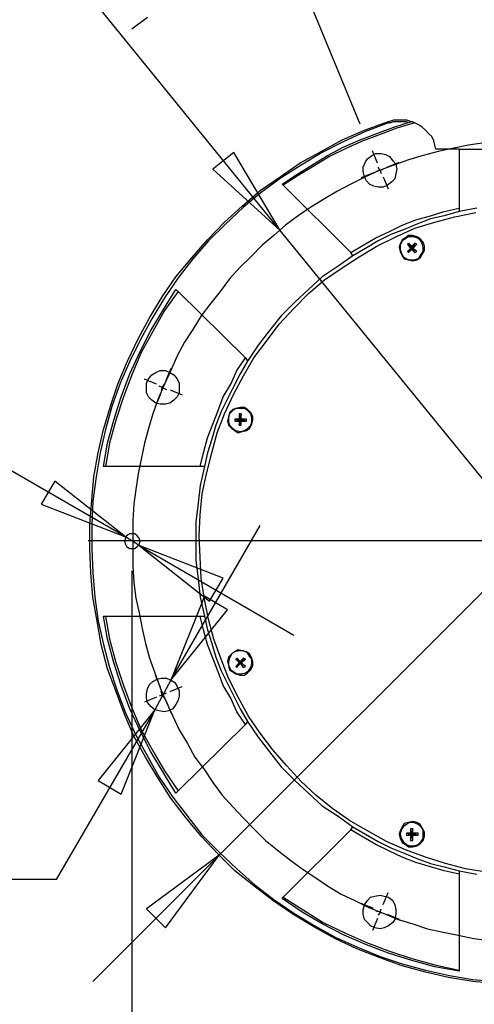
# Model space of a CAD drawing. Header units: millimetres. Extents: x 3 to 297, y 2 to 209.
# Tile 58 of 92: x 158 to 173, y 143 to 176. Entities that reach past the tile are written whole.
import ezdxf

# ---------------------------------------------------------------- set-up
doc = ezdxf.new("R2010")
doc.units = ezdxf.units.MM
doc.layers.get('0').update_dxf_attribs({"linetype": 'CONTINUOUS'})

msp = doc.modelspace()

# ---------------------------------------------------------------- linework, layer by layer
at = {"color": 5}
for p, q in [((169.404, 172.402), (166.475, 179.494)), ((166.723, 168.84), (159.985, 177.13)), ((162.278, 175.966), (161.749, 175.577)), ((173.567, 171.767), (173.038, 171.697)), ((165.17, 171.45), (164.465, 170.885)), ((165.17, 171.45), (164.465, 170.885)), ((166.723, 168.84), (165.17, 171.45)), ((166.723, 168.84), (165.17, 171.45)), ((169.982, 171.096), (169.816, 171.501)), ((172.015, 171.486), (171.52, 171.344)), ((172.544, 171.59), (172.015, 171.486)), ((173.038, 171.697), (172.544, 171.59)), ((170.309, 170.961), (170.714, 171.129)), ((171.027, 171.203), (170.532, 171.027)), ((171.52, 171.344), (171.027, 171.203)), ((164.465, 170.885), (166.723, 168.84)), ((170.039, 170.851), (169.58, 170.638)), ((170.075, 170.851), (169.933, 170.815)), ((170.075, 170.851), (170.003, 170.957)), ((170.532, 171.027), (170.039, 170.851)), ((170.075, 170.851), (170.179, 170.885)), ((170.075, 170.851), (170.109, 170.744)), ((169.58, 170.638), (169.087, 170.392)), ((169.847, 170.769), (169.444, 170.603)), ((170.174, 170.634), (170.342, 170.23)), ((168.628, 170.145), (168.205, 169.898)), ((169.087, 170.392), (168.628, 170.145)), ((168.205, 169.898), (167.746, 169.616)), ((167.746, 169.616), (167.323, 169.333)), ((167.323, 169.333), (166.9, 169.017)), ((164.677, 147.92), (185.738, 168.945)), ((166.9, 169.017), (166.511, 168.664)), ((183.691, 148.026), (166.723, 168.84)), ((166.511, 168.664), (166.122, 168.345)), ((166.122, 168.345), (165.735, 167.958)), ((165.735, 167.958), (165.383, 167.605)), ((165.383, 167.605), (165.03, 167.217)), ((165.03, 167.217), (164.711, 166.794)), ((164.711, 166.794), (164.394, 166.405)), ((164.394, 166.405), (164.078, 165.982)), ((164.078, 165.982), (163.795, 165.523)), ((163.795, 165.523), (163.513, 165.1)), ((163.513, 165.1), (163.266, 164.641)), ((163.266, 164.641), (163.054, 164.148)), ((162.902, 163.824), (163.07, 164.229)), ((162.576, 163.689), (162.172, 163.857)), ((163.054, 164.148), (162.843, 163.689)), ((161.536, 158.574), (152.506, 163.795)), ((162.843, 163.689), (162.631, 163.196)), ((162.771, 163.583), (162.667, 163.619)), ((162.771, 163.583), (162.737, 163.477)), ((162.771, 163.583), (162.843, 163.689)), ((162.771, 163.583), (162.913, 163.513)), ((162.631, 163.196), (162.454, 162.701)), ((162.711, 163.362), (162.542, 162.959)), ((163.037, 163.497), (163.441, 163.33)), ((162.454, 162.701), (162.314, 162.208)), ((162.314, 162.208), (162.172, 161.713)), ((162.172, 161.713), (162.065, 161.183)), ((162.065, 161.183), (161.961, 160.69)), ((161.961, 160.69), (161.889, 160.161)), ((159.173, 160.444), (158.714, 159.668)), ((159.173, 160.444), (158.714, 159.668)), ((161.536, 158.574), (159.173, 160.444)), ((161.536, 158.574), (159.173, 160.444)), ((161.889, 160.161), (161.819, 159.668)), ((158.714, 159.668), (161.536, 158.574)), ((161.819, 159.668), (161.785, 159.139)), ((161.785, 159.139), (161.785, 158.61)), ((163.054, 153.775), (166.052, 158.962)), ((161.785, 158.61), (161.785, 158.08)), ((174.971, 158.451), (160.284, 158.451)), ((161.995, 158.291), (161.536, 158.574)), ((161.995, 158.291), (164.358, 156.421)), ((164.817, 157.198), (161.995, 158.291)), ((161.995, 158.291), (167.181, 155.292)), ((161.995, 158.291), (164.358, 156.421)), ((161.785, 158.08), (161.785, 157.585)), ((161.749, 157.445), (161.749, 138.501)), ((161.785, 157.585), (161.819, 157.056)), ((161.819, 157.056), (161.889, 156.527)), ((164.358, 156.421), (164.817, 157.198)), ((164.358, 156.421), (164.817, 157.198)), ((161.889, 156.527), (161.995, 156.034)), ((164.182, 156.597), (163.054, 153.775)), ((164.96, 156.14), (164.182, 156.597)), ((164.96, 156.14), (164.182, 156.597)), ((161.995, 156.034), (162.101, 155.505)), ((163.054, 153.775), (164.96, 156.14)), ((163.054, 153.775), (164.96, 156.14)), ((162.101, 155.505), (162.208, 155.01)), ((162.208, 155.01), (162.348, 154.517)), ((162.348, 154.517), (162.524, 154.023)), ((162.524, 154.023), (162.701, 153.529)), ((163.054, 153.775), (162.524, 152.789)), ((162.711, 153.539), (162.542, 153.943)), ((162.701, 153.529), (162.913, 153.035)), ((162.771, 153.282), (162.737, 153.422)), ((162.771, 153.282), (162.913, 153.352)), ((163.037, 153.405), (163.441, 153.571)), ((162.576, 153.213), (162.172, 153.045)), ((162.771, 153.282), (162.667, 153.246)), ((162.771, 153.282), (162.843, 153.176)), ((162.902, 153.078), (163.07, 152.673)), ((162.913, 153.035), (163.124, 152.576)), ((162.524, 152.789), (159.209, 147.108)), ((162.524, 152.789), (160.62, 150.424)), ((162.524, 152.789), (160.62, 150.424)), ((161.396, 149.967), (162.524, 152.789)), ((163.124, 152.576), (163.336, 152.117)), ((163.336, 152.117), (163.619, 151.658)), ((163.619, 151.658), (163.865, 151.201)), ((163.865, 151.201), (164.182, 150.777)), ((164.182, 150.777), (164.465, 150.354)), ((160.62, 150.424), (161.396, 149.967)), ((160.62, 150.424), (161.396, 149.967)), ((164.465, 150.354), (164.783, 149.931)), ((164.783, 149.931), (165.136, 149.542)), ((165.136, 149.542), (165.489, 149.155)), ((165.489, 149.155), (165.842, 148.802)), ((165.842, 148.802), (166.229, 148.413)), ((166.229, 148.413), (166.617, 148.096)), ((166.617, 148.096), (167.04, 147.778)), ((164.677, 147.92), (160.444, 143.687)), ((164.677, 147.92), (162.242, 146.12)), ((164.677, 147.92), (162.242, 146.12)), ((162.877, 145.485), (164.677, 147.92)), ((167.04, 147.778), (167.463, 147.461)), ((167.463, 147.461), (167.886, 147.179)), ((159.209, 147.108), (131.622, 147.108)), ((167.886, 147.179), (168.311, 146.896)), ((168.311, 146.896), (168.768, 146.615)), ((168.768, 146.615), (169.227, 146.403)), ((169.227, 146.403), (169.722, 146.156)), ((170.174, 146.268), (170.342, 146.672)), ((162.242, 146.12), (162.877, 145.485)), ((162.242, 146.12), (162.877, 145.485)), ((169.847, 146.131), (169.444, 146.299)), ((169.722, 146.156), (170.179, 145.98)), ((170.075, 146.014), (169.933, 146.05)), ((170.075, 146.014), (170.109, 146.12)), ((169.982, 145.805), (169.816, 145.401)), ((170.075, 146.014), (170.003, 145.91)), ((170.075, 146.014), (170.179, 145.98)), ((170.179, 145.98), (170.674, 145.767)), ((170.309, 145.941), (170.714, 145.773)), ((170.674, 145.767), (171.167, 145.627)), ((171.167, 145.627), (171.662, 145.451)), ((171.662, 145.451), (172.192, 145.344)), ((172.192, 145.344), (172.685, 145.238)), ((172.685, 145.238), (173.214, 145.132)), ((173.214, 145.132), (173.707, 145.062))]:
    msp.add_line(p, q, dxfattribs=at)
at = {"color": 0}
for p, q in [((169.546, 172.192), (170.321, 172.472)), ((170.356, 172.438), (169.58, 172.156)), ((170.321, 172.472), (170.428, 172.508)), ((170.321, 172.472), (170.321, 172.472)), ((170.321, 172.472), (170.321, 172.438)), ((170.321, 172.438), (170.356, 172.438)), ((170.428, 172.438), (170.356, 172.438)), ((170.428, 172.508), (170.532, 172.544)), ((170.498, 172.472), (170.428, 172.438)), ((170.604, 172.472), (170.498, 172.472)), ((170.532, 172.544), (170.638, 172.544)), ((170.532, 172.296), (171.097, 172.472)), ((170.674, 172.472), (170.604, 172.472)), ((170.638, 172.544), (170.744, 172.544)), ((171.238, 172.438), (170.638, 172.262)), ((170.78, 172.472), (170.674, 172.472)), ((170.744, 172.544), (170.851, 172.544)), ((170.851, 172.472), (170.78, 172.472)), ((170.851, 172.544), (170.957, 172.544)), ((170.957, 172.472), (170.851, 172.472)), ((170.957, 172.544), (171.061, 172.508)), ((171.027, 172.438), (170.957, 172.472)), ((171.061, 172.508), (171.133, 172.472)), ((171.133, 172.472), (171.097, 172.472)), ((171.167, 172.472), (171.133, 172.472)), ((171.167, 172.472), (171.238, 172.438)), ((171.38, 172.368), (171.238, 172.438)), ((168.804, 171.873), (169.546, 172.192)), ((169.58, 172.156), (168.84, 171.803)), ((169.969, 172.085), (170.532, 172.296)), ((170.638, 172.262), (170.075, 172.049)), ((171.486, 172.296), (171.38, 172.368)), ((171.59, 172.192), (171.486, 172.296)), ((171.697, 172.085), (171.59, 172.192)), ((168.099, 171.486), (168.804, 171.873)), ((168.84, 171.803), (168.135, 171.45)), ((168.84, 171.626), (169.404, 171.873)), ((169.51, 171.839), (168.945, 171.59)), ((169.404, 171.873), (169.969, 172.085)), ((170.075, 172.049), (169.51, 171.839)), ((171.803, 171.979), (171.697, 172.085)), ((171.873, 171.839), (171.803, 171.979)), ((171.909, 171.697), (171.873, 171.839)), ((167.393, 171.097), (168.099, 171.486)), ((168.135, 171.45), (167.429, 171.027)), ((168.311, 171.344), (168.84, 171.626)), ((168.945, 171.59), (168.381, 171.31)), ((171.943, 171.556), (171.909, 171.697)), ((172.721, 171.556), (171.943, 171.556)), ((172.721, 171.556), (172.721, 169.58)), ((172.721, 171.556), (177.694, 171.556)), ((167.782, 171.027), (168.311, 171.344)), ((168.381, 171.31), (167.852, 170.991)), ((169.51, 170.957), (169.58, 171.133)), ((169.58, 171.133), (169.65, 171.238)), ((169.65, 171.238), (169.792, 171.344)), ((169.792, 171.344), (169.933, 171.414)), ((169.933, 171.414), (170.109, 171.414)), ((170.109, 171.414), (170.251, 171.38)), ((170.251, 171.38), (170.392, 171.31)), ((170.392, 171.31), (170.498, 171.167)), ((170.498, 171.167), (170.604, 171.061)), ((166.723, 170.638), (167.393, 171.097)), ((167.429, 171.027), (166.758, 170.604)), ((167.287, 170.708), (167.782, 171.027)), ((167.852, 170.991), (167.323, 170.674)), ((169.51, 170.815), (169.51, 170.957)), ((169.546, 170.638), (169.51, 170.815)), ((170.604, 171.061), (170.638, 170.885)), ((170.638, 170.885), (170.604, 170.744)), ((166.052, 170.179), (166.723, 170.638)), ((166.758, 170.604), (166.088, 170.109)), ((166.794, 170.392), (167.287, 170.708)), ((167.323, 170.674), (166.828, 170.356)), ((169.616, 170.498), (169.546, 170.638)), ((169.722, 170.392), (169.616, 170.498)), ((170.462, 170.462), (170.321, 170.356)), ((170.568, 170.568), (170.462, 170.462)), ((170.604, 170.744), (170.568, 170.568)), ((165.453, 169.65), (166.052, 170.179)), ((166.828, 170.356), (166.794, 170.392)), ((169.087, 168.099), (166.828, 170.356)), ((169.863, 170.321), (169.722, 170.392)), ((170.003, 170.285), (169.863, 170.321)), ((170.179, 170.285), (170.003, 170.285)), ((170.321, 170.356), (170.179, 170.285)), ((166.088, 170.109), (165.489, 169.616)), ((164.853, 169.121), (165.453, 169.65)), ((165.489, 169.616), (164.888, 169.051)), ((171.767, 169.333), (172.226, 169.474)), ((172.226, 169.474), (172.721, 169.58)), ((172.721, 169.474), (172.226, 169.333)), ((172.721, 169.58), (172.721, 169.474)), ((173.32, 169.58), (172.721, 169.474)), ((170.815, 169.017), (171.274, 169.193)), ((171.274, 169.193), (171.767, 169.333)), ((171.767, 169.227), (171.31, 169.051)), ((172.226, 169.333), (171.767, 169.227)), ((171.909, 169.121), (172.579, 169.297)), ((172.579, 169.297), (173.284, 169.44)), ((164.288, 168.522), (164.853, 169.121)), ((164.888, 169.051), (164.324, 168.487)), ((169.933, 168.592), (170.392, 168.804)), ((170.392, 168.804), (170.815, 169.017)), ((170.885, 168.874), (170.428, 168.698)), ((170.604, 168.628), (171.238, 168.91)), ((171.31, 169.051), (170.885, 168.874)), ((171.238, 168.91), (171.909, 169.121)), ((163.759, 167.922), (164.288, 168.522)), ((164.324, 168.487), (163.795, 167.886)), ((169.51, 168.345), (169.933, 168.592)), ((170.003, 168.487), (169.58, 168.239)), ((169.969, 168.311), (170.604, 168.628)), ((170.428, 168.698), (170.003, 168.487)), ((170.815, 168.522), (170.744, 168.381)), ((170.815, 168.487), (170.744, 168.345)), ((170.921, 168.592), (170.815, 168.522)), ((170.921, 168.558), (170.815, 168.487)), ((171.027, 168.664), (170.921, 168.592)), ((171.027, 168.628), (170.921, 168.558)), ((171.167, 168.664), (171.027, 168.664)), ((171.167, 168.628), (171.027, 168.628)), ((171.31, 168.628), (171.167, 168.664)), ((171.31, 168.592), (171.167, 168.628)), ((171.414, 168.558), (171.31, 168.628)), ((171.414, 168.522), (171.31, 168.592)), ((171.52, 168.451), (171.414, 168.558)), ((171.486, 168.415), (171.414, 168.522)), ((169.087, 168.099), (169.51, 168.345)), ((169.58, 168.239), (169.157, 167.992)), ((169.369, 167.958), (169.969, 168.311)), ((170.744, 168.381), (170.708, 168.275)), ((170.708, 168.275), (170.744, 168.135)), ((170.744, 168.345), (170.744, 168.205)), ((170.744, 168.205), (170.78, 168.099)), ((171.027, 168.415), (170.991, 168.381)), ((170.991, 168.381), (171.097, 168.239)), ((170.991, 168.381), (171.133, 168.239)), ((171.097, 168.239), (170.991, 168.135)), ((170.991, 168.135), (171.133, 168.239)), ((171.133, 168.311), (171.027, 168.415)), ((171.027, 168.415), (171.133, 168.239)), ((171.027, 168.099), (171.133, 168.239)), ((171.027, 168.099), (171.133, 168.205)), ((171.133, 168.239), (171.097, 168.239)), ((171.238, 168.415), (171.133, 168.311)), ((171.238, 168.415), (171.133, 168.239)), ((171.31, 168.381), (171.133, 168.239)), ((171.133, 168.311), (171.133, 168.239)), ((171.31, 168.135), (171.133, 168.239)), ((171.238, 168.099), (171.133, 168.239)), ((171.133, 168.205), (171.133, 168.239)), ((171.133, 168.239), (171.167, 168.239)), ((171.133, 168.205), (171.238, 168.099)), ((171.167, 168.239), (171.31, 168.381)), ((171.31, 168.135), (171.167, 168.239)), ((171.31, 168.381), (171.238, 168.415)), ((171.52, 168.275), (171.486, 168.415)), ((171.486, 168.028), (171.556, 168.169)), ((171.556, 168.311), (171.52, 168.451)), ((171.52, 168.135), (171.52, 168.275)), ((171.556, 168.169), (171.556, 168.311)), ((163.23, 167.287), (163.759, 167.922)), ((163.795, 167.886), (163.3, 167.253)), ((169.157, 167.992), (168.664, 167.64)), ((168.768, 167.569), (169.369, 167.958)), ((169.157, 167.992), (169.087, 168.099)), ((170.744, 168.135), (170.815, 167.992)), ((170.78, 168.099), (170.851, 167.958)), ((170.815, 167.992), (170.885, 167.886)), ((170.851, 167.958), (170.957, 167.886)), ((170.885, 167.886), (171.027, 167.852)), ((170.957, 167.886), (171.097, 167.852)), ((170.991, 168.135), (171.027, 168.099)), ((171.027, 167.852), (171.167, 167.816)), ((171.097, 167.852), (171.238, 167.852)), ((171.167, 167.816), (171.31, 167.852)), ((171.238, 168.099), (171.31, 168.135)), ((171.238, 167.852), (171.38, 167.922)), ((171.31, 167.852), (171.414, 167.922)), ((171.38, 167.922), (171.45, 168.028)), ((171.414, 167.922), (171.486, 168.028)), ((171.45, 168.028), (171.52, 168.135)), ((168.664, 167.64), (168.135, 167.287)), ((168.205, 167.181), (168.768, 167.569)), ((162.771, 166.617), (163.23, 167.287)), ((163.3, 167.253), (162.843, 166.581)), ((168.135, 167.287), (167.676, 166.864)), ((167.676, 166.723), (168.205, 167.181)), ((162.807, 166.194), (163.23, 166.864)), ((163.23, 166.864), (163.3, 166.794)), ((167.676, 166.864), (167.217, 166.441)), ((162.348, 165.912), (162.771, 166.617)), ((162.843, 166.581), (162.418, 165.876)), ((163.3, 166.794), (162.843, 166.158)), ((163.3, 166.794), (165.559, 164.571)), ((167.181, 166.229), (167.676, 166.723)), ((162.384, 165.489), (162.807, 166.194)), ((166.688, 165.699), (167.181, 166.229)), ((167.217, 166.441), (166.758, 165.982)), ((161.961, 165.206), (162.348, 165.912)), ((162.418, 165.876), (162.031, 165.17)), ((162.843, 166.158), (162.454, 165.453)), ((166.758, 165.982), (166.371, 165.489)), ((166.265, 165.136), (166.688, 165.699)), ((161.608, 164.465), (161.961, 165.206)), ((162.031, 165.17), (161.678, 164.465)), ((162.031, 164.783), (162.384, 165.489)), ((162.454, 165.453), (162.065, 164.747)), ((166.371, 165.489), (165.982, 164.994)), ((165.982, 164.994), (165.629, 164.465)), ((165.842, 164.571), (166.265, 165.136)), ((161.678, 164.042), (162.031, 164.783)), ((162.065, 164.747), (161.749, 164.006)), ((165.276, 164.148), (165.559, 164.571)), ((165.489, 163.971), (165.842, 164.571)), ((165.559, 164.571), (165.629, 164.465)), ((161.29, 163.725), (161.608, 164.465)), ((161.678, 164.465), (161.36, 163.725)), ((165.629, 164.465), (165.383, 164.042)), ((161.396, 163.266), (161.678, 164.042)), ((161.749, 164.006), (161.466, 163.266)), ((162.242, 163.725), (162.314, 163.865)), ((162.314, 163.865), (162.418, 164.006)), ((162.418, 164.006), (162.56, 164.078)), ((162.56, 164.078), (162.701, 164.148)), ((162.701, 164.148), (162.877, 164.148)), ((162.877, 164.148), (163.019, 164.078)), ((163.019, 164.078), (163.16, 164.006)), ((163.16, 164.006), (163.266, 163.865)), ((163.266, 163.865), (163.336, 163.725)), ((165.064, 163.689), (165.276, 164.148)), ((165.383, 164.042), (165.17, 163.619)), ((165.17, 163.372), (165.489, 163.971)), ((161.043, 162.983), (161.29, 163.725)), ((161.36, 163.725), (161.079, 162.947)), ((162.242, 163.583), (162.242, 163.725)), ((162.242, 163.406), (162.242, 163.583)), ((163.336, 163.725), (163.336, 163.583)), ((163.336, 163.583), (163.336, 163.406)), ((164.817, 163.266), (165.064, 163.689)), ((165.17, 163.619), (164.96, 163.196)), ((161.149, 162.49), (161.396, 163.266)), ((161.466, 163.266), (161.219, 162.49)), ((162.314, 163.266), (162.242, 163.406)), ((162.418, 163.16), (162.314, 163.266)), ((163.266, 163.266), (163.16, 163.16)), ((163.336, 163.406), (163.266, 163.266)), ((164.641, 162.807), (164.817, 163.266)), ((164.96, 163.196), (164.747, 162.771)), ((164.853, 162.701), (165.17, 163.372)), ((160.796, 162.172), (161.043, 162.983)), ((161.079, 162.947), (160.867, 162.172)), ((162.56, 163.054), (162.418, 163.16)), ((162.701, 163.019), (162.56, 163.054)), ((162.877, 163.019), (162.701, 163.019)), ((163.019, 163.054), (162.877, 163.019)), ((163.16, 163.16), (163.019, 163.054)), ((165.24, 162.877), (165.136, 162.807)), ((165.24, 162.877), (165.136, 162.843)), ((165.383, 162.913), (165.24, 162.877)), ((165.383, 162.877), (165.24, 162.877)), ((165.523, 162.913), (165.383, 162.913)), ((165.523, 162.877), (165.383, 162.877)), ((165.629, 162.843), (165.523, 162.913)), ((165.629, 162.807), (165.523, 162.877)), ((164.465, 162.348), (164.641, 162.807)), ((164.747, 162.771), (164.571, 162.314)), ((164.607, 162.065), (164.853, 162.701)), ((164.994, 162.595), (164.96, 162.454)), ((165.03, 162.737), (164.994, 162.595)), ((165.03, 162.701), (164.994, 162.56)), ((164.994, 162.56), (164.994, 162.418)), ((165.136, 162.843), (165.03, 162.737)), ((165.136, 162.807), (165.03, 162.701)), ((165.417, 162.701), (165.347, 162.701)), ((165.347, 162.701), (165.347, 162.524)), ((165.347, 162.701), (165.383, 162.49)), ((165.417, 162.701), (165.383, 162.49)), ((165.417, 162.524), (165.417, 162.701)), ((165.735, 162.737), (165.629, 162.843)), ((165.735, 162.701), (165.629, 162.807)), ((165.806, 162.595), (165.735, 162.737)), ((165.77, 162.56), (165.735, 162.701)), ((165.77, 162.418), (165.77, 162.56)), ((165.806, 162.49), (165.806, 162.595)), ((160.937, 161.713), (161.149, 162.49)), ((161.219, 162.49), (161.007, 161.713)), ((164.288, 161.889), (164.465, 162.348)), ((164.571, 162.314), (164.43, 161.855)), ((164.96, 162.454), (164.994, 162.314)), ((164.994, 162.418), (165.03, 162.314)), ((164.994, 162.314), (165.1, 162.208)), ((165.03, 162.314), (165.136, 162.208)), ((165.1, 162.208), (165.206, 162.137)), ((165.136, 162.208), (165.24, 162.137)), ((165.206, 162.524), (165.206, 162.454)), ((165.347, 162.524), (165.206, 162.524)), ((165.206, 162.524), (165.383, 162.49)), ((165.206, 162.454), (165.383, 162.49)), ((165.206, 162.454), (165.347, 162.454)), ((165.347, 162.524), (165.383, 162.49)), ((165.383, 162.49), (165.347, 162.454)), ((165.347, 162.314), (165.383, 162.49)), ((165.347, 162.454), (165.347, 162.314)), ((165.347, 162.314), (165.417, 162.314)), ((165.593, 162.524), (165.383, 162.49)), ((165.383, 162.49), (165.417, 162.524)), ((165.417, 162.314), (165.383, 162.49)), ((165.417, 162.454), (165.383, 162.49)), ((165.593, 162.454), (165.383, 162.49)), ((165.593, 162.524), (165.417, 162.524)), ((165.417, 162.314), (165.417, 162.454)), ((165.417, 162.454), (165.593, 162.454)), ((165.523, 162.137), (165.629, 162.208)), ((165.593, 162.454), (165.593, 162.524)), ((165.593, 162.137), (165.699, 162.208)), ((165.629, 162.208), (165.735, 162.314)), ((165.699, 162.208), (165.77, 162.348)), ((165.735, 162.314), (165.77, 162.418)), ((165.77, 162.348), (165.806, 162.49)), ((160.62, 161.396), (160.796, 162.172)), ((160.867, 162.172), (160.69, 161.396)), ((164.148, 161.396), (164.288, 161.889)), ((164.43, 161.396), (164.607, 162.065)), ((165.206, 162.137), (165.312, 162.065)), ((165.24, 162.137), (165.383, 162.101)), ((165.312, 162.065), (165.453, 162.101)), ((165.383, 162.101), (165.523, 162.137)), ((165.453, 162.101), (165.593, 162.137)), ((160.796, 160.937), (160.937, 161.713)), ((161.007, 161.713), (160.867, 160.937)), ((164.43, 161.855), (164.288, 161.396)), ((160.478, 160.584), (160.62, 161.396)), ((160.69, 161.396), (160.55, 160.584)), ((164.042, 160.937), (164.148, 161.396)), ((164.288, 161.396), (164.182, 160.937)), ((164.254, 160.69), (164.43, 161.396)), ((160.867, 160.937), (160.796, 160.937)), ((164.042, 160.937), (160.867, 160.937)), ((164.182, 160.937), (164.042, 160.937)), ((164.182, 160.937), (164.042, 160.302)), ((160.408, 159.808), (160.478, 160.584)), ((160.55, 160.584), (160.444, 159.772)), ((164.112, 160.021), (164.254, 160.69)), ((164.042, 160.302), (163.971, 159.702)), ((164.042, 159.315), (164.112, 160.021)), ((160.338, 158.997), (160.408, 159.808)), ((160.444, 159.772), (160.408, 158.997)), ((163.971, 159.702), (163.901, 159.067)), ((164.006, 158.61), (164.042, 159.315)), ((160.338, 158.185), (160.338, 158.997)), ((160.408, 158.997), (160.408, 158.185)), ((163.901, 159.067), (163.901, 158.433)), ((161.572, 158.61), (161.536, 158.538)), ((161.678, 158.68), (161.572, 158.61)), ((161.749, 158.68), (161.678, 158.68)), ((161.855, 158.68), (161.749, 158.68)), ((161.925, 158.61), (161.855, 158.68)), ((161.995, 158.538), (161.925, 158.61)), ((164.042, 157.904), (164.006, 158.61)), ((161.536, 158.538), (161.502, 158.433)), ((161.502, 158.433), (161.536, 158.327)), ((161.536, 158.327), (161.572, 158.257)), ((161.572, 158.257), (161.678, 158.185)), ((161.855, 158.185), (161.925, 158.257)), ((161.925, 158.257), (161.995, 158.327)), ((162.031, 158.433), (161.995, 158.538)), ((161.995, 158.327), (162.031, 158.433)), ((163.901, 158.433), (163.901, 157.798)), ((160.373, 157.375), (160.338, 158.185)), ((160.408, 158.185), (160.444, 157.375)), ((161.678, 158.185), (161.749, 158.185)), ((161.749, 158.185), (161.855, 158.185)), ((163.901, 157.798), (163.971, 157.163)), ((164.078, 157.198), (164.042, 157.904)), ((160.444, 156.563), (160.373, 157.375)), ((160.444, 157.375), (160.514, 156.563)), ((163.971, 157.163), (164.042, 156.563)), ((164.182, 156.493), (164.078, 157.198)), ((160.584, 155.751), (160.444, 156.563)), ((160.514, 156.563), (160.62, 155.751)), ((164.042, 156.563), (164.182, 155.928)), ((164.324, 155.822), (164.182, 156.493)), ((160.726, 154.976), (160.584, 155.751)), ((160.62, 155.751), (160.796, 154.976)), ((160.937, 155.152), (160.796, 155.928)), ((160.796, 155.928), (160.867, 155.928)), ((160.867, 155.928), (161.007, 155.152)), ((160.867, 155.928), (164.042, 155.928)), ((164.148, 155.469), (164.042, 155.928)), ((164.042, 155.928), (164.182, 155.928)), ((164.182, 155.928), (164.288, 155.469)), ((164.501, 155.152), (164.324, 155.822)), ((164.288, 154.976), (164.148, 155.469)), ((164.288, 155.469), (164.43, 155.01)), ((160.937, 154.164), (160.726, 154.976)), ((160.796, 154.976), (161.007, 154.2)), ((161.149, 154.376), (160.937, 155.152)), ((161.007, 155.152), (161.219, 154.376)), ((164.465, 154.517), (164.288, 154.976)), ((164.43, 155.01), (164.571, 154.553)), ((164.747, 154.481), (164.501, 155.152)), ((165.1, 154.657), (164.994, 154.553)), ((165.1, 154.657), (165.03, 154.517)), ((165.206, 154.729), (165.1, 154.657)), ((165.206, 154.729), (165.1, 154.657)), ((165.312, 154.799), (165.206, 154.729)), ((165.347, 154.763), (165.206, 154.729)), ((165.453, 154.763), (165.312, 154.799)), ((165.489, 154.763), (165.347, 154.763)), ((165.593, 154.729), (165.453, 154.763)), ((165.629, 154.693), (165.489, 154.763)), ((165.699, 154.657), (165.593, 154.729)), ((165.699, 154.587), (165.629, 154.693)), ((165.77, 154.517), (165.699, 154.657)), ((161.396, 153.599), (161.149, 154.376)), ((161.219, 154.376), (161.466, 153.599)), ((164.641, 154.058), (164.465, 154.517)), ((164.571, 154.553), (164.747, 154.094)), ((164.994, 153.847), (164.747, 154.481)), ((164.994, 154.553), (164.96, 154.41)), ((164.96, 154.41), (164.994, 154.27)), ((165.03, 154.517), (164.994, 154.41)), ((164.994, 154.41), (164.994, 154.27)), ((165.276, 154.517), (165.24, 154.481)), ((165.24, 154.481), (165.347, 154.376)), ((165.24, 154.481), (165.383, 154.376)), ((165.347, 154.376), (165.24, 154.234)), ((165.24, 154.234), (165.383, 154.376)), ((165.383, 154.41), (165.276, 154.517)), ((165.276, 154.517), (165.383, 154.376)), ((165.276, 154.2), (165.383, 154.376)), ((165.276, 154.2), (165.383, 154.34)), ((165.347, 154.376), (165.383, 154.376)), ((165.489, 154.517), (165.383, 154.41)), ((165.489, 154.517), (165.383, 154.376)), ((165.559, 154.481), (165.383, 154.376)), ((165.383, 154.376), (165.383, 154.41)), ((165.383, 154.376), (165.383, 154.34)), ((165.489, 154.2), (165.383, 154.376)), ((165.559, 154.234), (165.383, 154.376)), ((165.417, 154.376), (165.383, 154.376)), ((165.383, 154.34), (165.489, 154.2)), ((165.417, 154.376), (165.559, 154.481)), ((165.559, 154.234), (165.417, 154.376)), ((165.559, 154.481), (165.489, 154.517)), ((165.77, 154.481), (165.699, 154.587)), ((165.735, 154.2), (165.77, 154.34)), ((165.806, 154.41), (165.77, 154.517)), ((165.77, 154.34), (165.77, 154.481)), ((165.806, 154.27), (165.806, 154.41)), ((161.219, 153.422), (160.937, 154.164)), ((161.007, 154.2), (161.255, 153.422)), ((164.817, 153.599), (164.641, 154.058)), ((164.747, 154.094), (164.96, 153.671)), ((164.994, 154.27), (165.064, 154.128)), ((164.994, 154.27), (165.03, 154.128)), ((165.03, 154.128), (165.136, 154.058)), ((165.064, 154.128), (165.17, 154.058)), ((165.136, 154.058), (165.24, 153.988)), ((165.17, 154.058), (165.276, 153.988)), ((165.24, 154.234), (165.276, 154.2)), ((165.24, 153.988), (165.383, 153.952)), ((165.276, 153.988), (165.417, 153.988)), ((165.417, 153.988), (165.559, 154.023)), ((165.489, 154.2), (165.559, 154.234)), ((165.523, 153.952), (165.629, 154.023)), ((165.559, 154.023), (165.665, 154.094)), ((165.629, 154.023), (165.735, 154.128)), ((165.665, 154.094), (165.735, 154.2)), ((165.735, 154.128), (165.806, 154.27)), ((162.278, 153.494), (162.348, 153.635)), ((162.348, 153.635), (162.454, 153.741)), ((162.454, 153.741), (162.595, 153.811)), ((162.595, 153.811), (162.737, 153.847)), ((162.737, 153.847), (162.913, 153.847)), ((162.913, 153.847), (163.054, 153.775)), ((163.054, 153.775), (163.196, 153.705)), ((163.196, 153.705), (163.266, 153.565)), ((164.96, 153.671), (165.17, 153.246)), ((165.312, 153.212), (164.994, 153.847)), ((165.383, 153.952), (165.523, 153.952)), ((161.502, 152.647), (161.219, 153.422)), ((161.255, 153.422), (161.536, 152.683)), ((161.678, 152.823), (161.396, 153.599)), ((161.466, 153.599), (161.749, 152.859)), ((162.242, 153.318), (162.278, 153.494)), ((162.242, 153.176), (162.242, 153.318)), ((163.266, 153.565), (163.336, 153.422)), ((163.336, 153.422), (163.336, 153.246)), ((165.064, 153.176), (164.817, 153.599)), ((162.278, 153.035), (162.242, 153.176)), ((162.384, 152.893), (162.278, 153.035)), ((163.3, 153.106), (163.23, 152.965)), ((163.336, 153.246), (163.3, 153.106)), ((165.276, 152.717), (165.064, 153.176)), ((165.17, 153.246), (165.383, 152.823)), ((165.665, 152.576), (165.312, 153.212)), ((161.819, 151.907), (161.502, 152.647)), ((161.536, 152.683), (161.889, 151.941)), ((162.031, 152.083), (161.678, 152.823)), ((161.749, 152.859), (162.065, 152.117)), ((162.524, 152.789), (162.384, 152.893)), ((162.667, 152.753), (162.524, 152.789)), ((162.843, 152.717), (162.667, 152.753)), ((162.983, 152.753), (162.843, 152.717)), ((163.124, 152.823), (162.983, 152.753)), ((163.23, 152.965), (163.124, 152.823)), ((165.559, 152.294), (165.276, 152.717)), ((165.383, 152.823), (165.629, 152.4)), ((165.629, 152.4), (165.559, 152.294)), ((165.629, 152.4), (165.982, 151.871)), ((166.052, 152.011), (165.665, 152.576)), ((162.384, 151.378), (162.031, 152.083)), ((162.065, 152.117), (162.454, 151.412)), ((165.559, 152.294), (163.3, 150.071)), ((166.475, 151.448), (166.052, 152.011)), ((162.208, 151.201), (161.819, 151.907)), ((161.889, 151.941), (162.278, 151.235)), ((165.982, 151.871), (166.371, 151.378)), ((162.807, 150.672), (162.384, 151.378)), ((162.454, 151.412), (162.843, 150.742)), ((166.371, 151.378), (166.758, 150.883)), ((166.934, 150.919), (166.475, 151.448)), ((162.631, 150.496), (162.208, 151.201)), ((162.278, 151.235), (162.667, 150.53)), ((163.23, 150.001), (162.807, 150.672)), ((162.843, 150.742), (163.3, 150.071)), ((166.758, 150.883), (167.217, 150.424)), ((167.429, 150.39), (166.934, 150.919)), ((163.054, 149.824), (162.631, 150.496)), ((162.667, 150.53), (163.124, 149.86)), ((167.217, 150.424), (167.676, 150.001)), ((167.922, 149.931), (167.429, 150.39)), ((163.3, 150.071), (163.23, 150.001)), ((163.548, 149.189), (163.054, 149.824)), ((163.124, 149.86), (163.619, 149.225)), ((167.676, 150.001), (168.135, 149.578)), ((168.487, 149.472), (167.922, 149.931)), ((168.135, 149.578), (168.664, 149.225)), ((169.051, 149.085), (168.487, 149.472)), ((164.078, 148.555), (163.548, 149.189)), ((163.619, 149.225), (164.112, 148.59)), ((168.664, 149.225), (169.157, 148.872)), ((169.65, 148.732), (169.051, 149.085)), ((171.167, 149.049), (171.027, 149.013)), ((171.31, 149.013), (171.167, 149.049)), ((166.828, 146.509), (169.087, 148.766)), ((169.087, 148.766), (169.157, 148.872)), ((169.51, 148.519), (169.087, 148.766)), ((169.157, 148.872), (169.58, 148.626)), ((170.285, 148.379), (169.65, 148.732)), ((170.744, 148.732), (170.708, 148.626)), ((170.815, 148.872), (170.744, 148.732)), ((170.78, 148.766), (170.744, 148.626)), ((170.851, 148.872), (170.78, 148.766)), ((170.885, 148.978), (170.815, 148.872)), ((170.957, 148.942), (170.851, 148.872)), ((171.027, 149.013), (170.885, 148.978)), ((171.061, 149.013), (170.957, 148.942)), ((171.203, 149.013), (171.061, 149.013)), ((171.167, 148.802), (171.097, 148.802)), ((171.097, 148.802), (171.097, 148.66)), ((171.097, 148.802), (171.133, 148.626)), ((171.167, 148.802), (171.133, 148.626)), ((171.167, 148.66), (171.167, 148.802)), ((171.344, 148.942), (171.203, 149.013)), ((171.414, 148.942), (171.31, 149.013)), ((171.45, 148.872), (171.344, 148.942)), ((171.486, 148.836), (171.414, 148.942)), ((171.52, 148.766), (171.45, 148.872)), ((171.556, 148.696), (171.486, 148.836)), ((171.52, 148.626), (171.52, 148.766)), ((171.556, 148.555), (171.556, 148.696)), ((164.641, 147.954), (164.078, 148.555)), ((164.112, 148.59), (164.677, 148.026)), ((169.933, 148.273), (169.51, 148.519)), ((169.58, 148.626), (170.003, 148.379)), ((170.003, 148.379), (170.428, 148.167)), ((170.921, 148.096), (170.285, 148.379)), ((170.708, 148.626), (170.744, 148.483)), ((170.744, 148.626), (170.78, 148.483)), ((170.744, 148.483), (170.815, 148.343)), ((170.78, 148.483), (170.851, 148.379)), ((170.851, 148.379), (170.957, 148.273)), ((171.097, 148.66), (170.957, 148.66)), ((170.957, 148.66), (170.957, 148.59)), ((170.957, 148.66), (171.133, 148.626)), ((170.957, 148.59), (171.133, 148.626)), ((170.957, 148.59), (171.097, 148.59)), ((171.133, 148.626), (171.097, 148.66)), ((171.097, 148.413), (171.133, 148.626)), ((171.097, 148.59), (171.133, 148.626)), ((171.097, 148.59), (171.097, 148.413)), ((171.097, 148.413), (171.167, 148.413)), ((171.344, 148.66), (171.133, 148.626)), ((171.167, 148.66), (171.133, 148.626)), ((171.133, 148.626), (171.167, 148.59)), ((171.167, 148.413), (171.133, 148.626)), ((171.344, 148.59), (171.133, 148.626)), ((171.344, 148.66), (171.167, 148.66)), ((171.167, 148.413), (171.167, 148.59)), ((171.167, 148.59), (171.344, 148.59)), ((171.344, 148.59), (171.344, 148.66)), ((171.344, 148.273), (171.45, 148.379)), ((171.414, 148.307), (171.52, 148.413)), ((171.45, 148.379), (171.52, 148.483)), ((171.52, 148.483), (171.52, 148.626)), ((171.52, 148.413), (171.556, 148.555)), ((170.392, 148.06), (169.933, 148.273)), ((170.815, 147.85), (170.392, 148.06)), ((170.428, 148.167), (170.885, 147.99)), ((170.815, 148.343), (170.921, 148.273)), ((170.921, 148.273), (171.027, 148.203)), ((171.59, 147.85), (170.921, 148.096)), ((170.957, 148.273), (171.061, 148.237)), ((171.027, 148.203), (171.167, 148.203)), ((171.061, 148.237), (171.203, 148.237)), ((171.167, 148.203), (171.31, 148.237)), ((171.203, 148.237), (171.344, 148.273)), ((171.31, 148.237), (171.414, 148.307)), ((165.206, 147.391), (164.641, 147.954)), ((164.677, 148.026), (165.276, 147.461)), ((171.274, 147.673), (170.815, 147.85)), ((170.885, 147.99), (171.31, 147.814)), ((171.31, 147.814), (171.767, 147.638)), ((172.262, 147.638), (171.59, 147.85)), ((165.842, 146.896), (165.206, 147.391)), ((165.276, 147.461), (165.876, 146.932)), ((171.767, 147.531), (171.274, 147.673)), ((171.767, 147.638), (172.226, 147.531)), ((172.226, 147.391), (171.767, 147.531)), ((172.226, 147.531), (172.721, 147.391)), ((172.721, 147.285), (172.226, 147.391)), ((172.931, 147.461), (172.262, 147.638)), ((172.721, 147.391), (172.721, 147.285)), ((172.721, 147.391), (173.32, 147.285)), ((173.637, 147.355), (172.931, 147.461)), ((172.721, 147.285), (172.721, 144.074)), ((166.475, 146.403), (165.842, 146.896)), ((165.876, 146.932), (166.511, 146.439)), ((167.146, 145.944), (166.475, 146.403)), ((166.511, 146.439), (167.181, 145.98)), ((166.794, 146.473), (166.828, 146.509)), ((167.463, 146.014), (166.794, 146.473)), ((166.828, 146.509), (167.499, 146.086)), ((169.546, 146.262), (169.65, 146.403)), ((169.65, 146.403), (169.756, 146.509)), ((169.756, 146.509), (169.898, 146.543)), ((169.898, 146.543), (170.075, 146.579)), ((170.075, 146.579), (170.215, 146.543)), ((170.215, 146.543), (170.356, 146.509)), ((170.356, 146.509), (170.498, 146.403)), ((170.498, 146.403), (170.568, 146.262)), ((167.499, 146.086), (168.169, 145.661)), ((169.51, 146.086), (169.546, 146.262)), ((169.51, 145.944), (169.51, 146.086)), ((170.568, 146.262), (170.604, 146.086)), ((170.604, 146.086), (170.604, 145.944)), ((167.852, 145.521), (167.146, 145.944)), ((167.181, 145.98), (167.886, 145.557)), ((168.135, 145.627), (167.463, 146.014)), ((169.546, 145.767), (169.51, 145.944)), ((169.65, 145.661), (169.546, 145.767)), ((170.568, 145.767), (170.498, 145.661)), ((170.604, 145.944), (170.568, 145.767)), ((168.558, 145.132), (167.852, 145.521)), ((167.886, 145.557), (168.592, 145.168)), ((168.874, 145.238), (168.135, 145.627)), ((168.169, 145.661), (168.91, 145.308)), ((169.756, 145.557), (169.65, 145.661)), ((169.898, 145.485), (169.756, 145.557)), ((170.075, 145.451), (169.898, 145.485)), ((170.215, 145.485), (170.075, 145.451)), ((170.356, 145.557), (170.215, 145.485)), ((170.498, 145.661), (170.356, 145.557)), ((169.297, 144.779), (168.558, 145.132)), ((168.592, 145.168), (169.297, 144.851)), ((169.616, 144.921), (168.874, 145.238)), ((168.91, 145.308), (169.616, 144.992)), ((169.297, 144.851), (170.075, 144.533)), ((170.039, 144.498), (169.297, 144.779)), ((169.616, 144.992), (170.392, 144.709)), ((170.356, 144.639), (169.616, 144.921)), ((170.815, 144.216), (170.039, 144.498)), ((170.075, 144.533), (170.815, 144.286)), ((171.133, 144.392), (170.356, 144.639)), ((170.392, 144.709), (171.133, 144.463)), ((171.133, 144.463), (171.909, 144.25)), ((170.815, 144.286), (171.59, 144.074)), ((171.59, 144.004), (170.815, 144.216)), ((171.909, 144.18), (171.133, 144.392)), ((171.59, 144.074), (172.402, 143.897)), ((171.909, 144.25), (172.721, 144.074)), ((172.721, 144.04), (171.909, 144.18)), ((172.721, 144.074), (172.721, 144.04)), ((172.368, 143.827), (171.59, 144.004)), ((173.178, 143.687), (172.368, 143.827)), ((172.402, 143.897), (173.178, 143.757)), ((173.178, 143.757), (173.99, 143.687)), ((173.99, 143.617), (173.178, 143.687))]:
    msp.add_line(p, q, dxfattribs=at)

doc.saveas('drawing.dxf')
